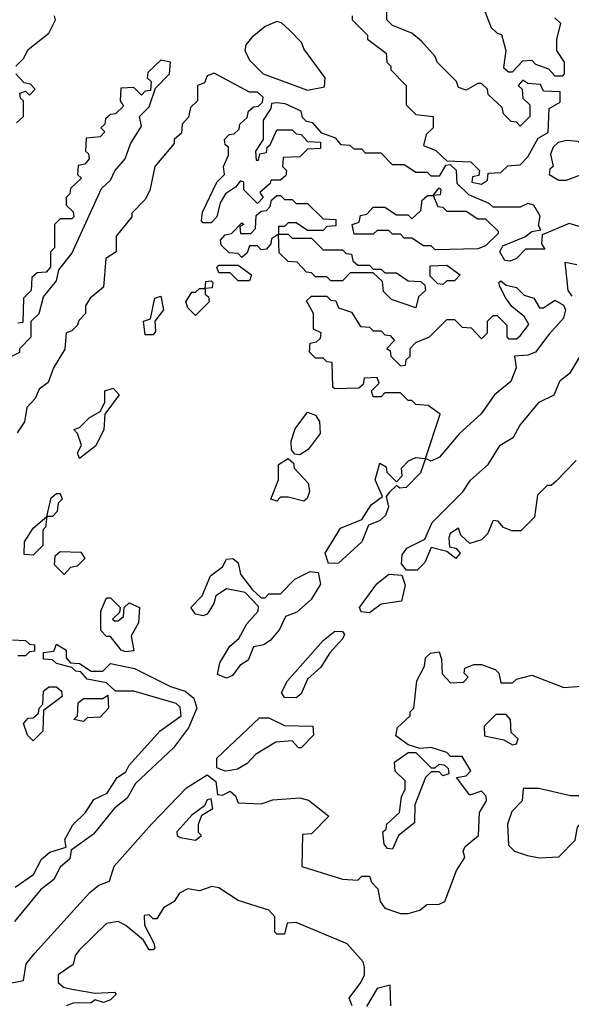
# Model space of a CAD drawing. Extents: x 2737310 to 2869991, y 870230 to 1012730.
# Tile 226 of 256: x 2794590 to 2796017, y 923649 to 926195. Entities that reach past the tile are written whole.
import ezdxf

# ---------------------------------------------------------------- set-up
doc = ezdxf.new("R2010")
doc.units = 0

msp = doc.modelspace()

# ---------------------------------------------------------------- linework, layer by layer
at = {"layer": '0CON02XD'}
for points in [[(2795790, 926225), (2795810, 926175), (2795825, 926160), (2795837, 926157), (2795847.5, 926115), (2795841.7, 926071.7), (2795855, 926060), (2795865, 926060), (2795891.7, 926088.3), (2795915, 926090), (2795925, 926080), (2795958.3, 926068.3), (2795975, 926050), (2795995, 926050)], [(2794580, 926075), (2794600, 926095), (2794611.7, 926118.3), (2794665, 926160), (2794682.5, 926195), (2794680, 926205)], [(2795450, 926205), (2795450, 926195), (2795490, 926155), (2795490, 926145), (2795538.3, 926108.3), (2795540, 926085), (2795550, 926075), (2795550, 926065), (2795590, 926025), (2795590, 925975), (2795615, 925950), (2795660, 925945), (2795660, 925915), (2795641.7, 925898.3), (2795635, 925870), (2795667, 925857), (2795695, 925830), (2795757, 925827), (2795780, 925805), (2795778.3, 925791.7), (2795761.7, 925788.3), (2795760, 925775), (2795785, 925770)], [(2795785, 925770), (2795800, 925780), (2795801.7, 925798.3), (2795835, 925800), (2795853, 925817), (2795885, 925820), (2795905, 925840), (2795931.7, 925888.3), (2795957, 925903), (2795960, 925965), (2795988.3, 925981.7), (2795988.3, 926008.3), (2795945, 926010), (2795937.5, 926027.5), (2795905, 926030), (2795891.7, 926038.3), (2795880, 926025), (2795890, 926015), (2795891.7, 925991.7), (2795910, 925975), (2795910, 925945), (2795885, 925920), (2795875, 925930), (2795861.7, 925931.7), (2795841.7, 925951.7), (2795838.3, 925968.3), (2795801.7, 926001.7), (2795800, 926015), (2795785, 926030), (2795775, 926030), (2795745, 926012.5), (2795725, 926020), (2795720, 926035), (2795670, 926085), (2795665, 926100), (2795629.3, 926139.3), (2795605, 926160), (2795555, 926180), (2795540, 926195), (2795540, 926215)], [(2795995, 926050), (2796000, 926055), (2796000, 926085), (2795980, 926115), (2795980, 926145), (2795990, 926185), (2795975, 926200)], [(2795335, 926012.5), (2795378.3, 926021.7), (2795380, 926045), (2795325, 926120), (2795320, 926135), (2795288.3, 926168.3), (2795267, 926187), (2795255, 926190), (2795225, 926177.5), (2795190.7, 926149.3), (2795175, 926130), (2795172.5, 926115), (2795185, 926090), (2795220, 926055), (2795335, 926012.5)], [(2794570, 925325), (2794590, 925335), (2794590, 925345), (2794620, 925375), (2794620, 925415), (2794640, 925435), (2794651.7, 925478.3), (2794685, 925520), (2794691.7, 925548.3), (2794725, 925590), (2794801.7, 925758.3), (2794825, 925780), (2794836.2, 925803.8), (2794862.5, 925835), (2794876.4, 925873.6), (2794905, 925920), (2794900, 925945), (2794925, 925970), (2794941.7, 926018.3), (2794977.5, 926055), (2794980, 926085), (2794955, 926090), (2794921.7, 926058.3), (2794920, 926045), (2794930, 926035), (2794928.3, 926011.7), (2794915, 926010), (2794905, 926000), (2794885, 926020), (2794851.7, 926018.3), (2794850, 925985), (2794858.3, 925971.7), (2794838.3, 925951.7), (2794825, 925950), (2794811.7, 925938.3), (2794810, 925925), (2794800, 925915), (2794810, 925905), (2794798.3, 925891.7), (2794761.7, 925888.3), (2794760, 925855), (2794768.3, 925848.3), (2794770, 925835), (2794758.3, 925821.7), (2794741.7, 925818.3), (2794740, 925795), (2794750, 925785), (2794721.7, 925758.3), (2794720, 925745), (2794710, 925735), (2794710, 925715), (2794728.3, 925698.3), (2794730, 925685), (2794725, 925680), (2794695, 925680), (2794680, 925665), (2794680, 925605), (2794670, 925595), (2794670, 925555), (2794658.3, 925541.7), (2794635, 925540), (2794621.7, 925528.3), (2794620, 925495), (2794600, 925475), (2794598.3, 925411.7), (2794585, 925410)], [(2794581.7, 925928.3), (2794600, 925945), (2794600, 925985), (2794591.7, 925991.7), (2794590, 926005), (2794605, 926010), (2794615, 926000), (2794630, 926015), (2794618.3, 926028.3), (2794601.7, 926031.7), (2794580, 926055)], [(2796090, 925645), (2796012, 925668), (2795941.7, 925638.3), (2795940, 925615), (2795948.3, 925601.7), (2795898.3, 925601.7), (2795875, 925577.5), (2795859.3, 925570.7), (2795845, 925572.5), (2795832.5, 925595), (2795840, 925610), (2795896.7, 925633.3), (2795915, 925647.5), (2795938.3, 925651.7), (2795932.5, 925662.5), (2795937, 925687), (2795920, 925715), (2795905, 925720), (2795885, 925710), (2795815, 925710), (2795805, 925720), (2795751.7, 925741.7), (2795721.7, 925771.7), (2795720, 925805), (2795705, 925820), (2795691.7, 925818.3), (2795675, 925790), (2795655, 925790), (2795645, 925800), (2795615, 925800), (2795585, 925820), (2795555, 925820), (2795525, 925850), (2795485, 925850), (2795475, 925860), (2795455, 925860), (2795445, 925870), (2795421.7, 925871.7), (2795408.3, 925888.3), (2795371.7, 925901.7), (2795348.3, 925928.3), (2795331.7, 925931.7), (2795321.7, 925941.7), (2795318.3, 925958.3), (2795277, 925977), (2795255, 925980), (2795241.7, 925978.3), (2795240, 925965), (2795220, 925935), (2795220, 925885), (2795200, 925855), (2795201.7, 925831.7), (2795208.3, 925831.7), (2795211.7, 925848.3), (2795228.3, 925851.7), (2795230, 925865), (2795238.3, 925871.7), (2795255, 925910), (2795295, 925910), (2795305, 925900), (2795318.3, 925898.3), (2795335, 925880), (2795368.3, 925878.3), (2795368.3, 925861.7), (2795335, 925860), (2795315, 925840), (2795271.7, 925838.3), (2795270, 925815), (2795280, 925805), (2795278.3, 925791.7), (2795265, 925780), (2795240, 925780), (2795238.3, 925771.7), (2795211.7, 925748.3), (2795220, 925735), (2795205, 925720), (2795170, 925755), (2795170, 925775), (2795161.7, 925778.3), (2795148.3, 925761.7), (2795122.5, 925745), (2795108.3, 925721.7), (2795100, 925685), (2795085, 925670), (2795065, 925670), (2795060, 925675), (2795063, 925697), (2795100, 925775), (2795120, 925795), (2795117.5, 925815), (2795130, 925845), (2795130, 925865), (2795121.7, 925871.7), (2795120, 925885), (2795131.7, 925898.3), (2795145, 925900), (2795158.3, 925911.7), (2795160, 925925), (2795178.3, 925941.7), (2795181.7, 925958.3), (2795195, 925970), (2795208.3, 925971.7), (2795218.3, 925981.7), (2795220, 925995), (2795205, 926007.5), (2795185, 926007.5), (2795093.6, 926056.4), (2795075, 926050), (2795068.3, 926031.7), (2795050, 926025), (2795050, 925985), (2795031.7, 925968.3), (2795027, 925943), (2795010, 925925), (2795008.3, 925901.7), (2794990, 925885), (2794990, 925875), (2794940, 925815), (2794927, 925753), (2794915, 925730), (2794880, 925695), (2794880, 925685), (2794840, 925635), (2794840, 925595), (2794812.5, 925577.5), (2794807, 925503), (2794772.5, 925475), (2794760, 925455), (2794760, 925435), (2794743, 925417), (2794740, 925405), (2794725, 925390), (2794710, 925385), (2794707, 925343), (2794677.5, 925295), (2794663.3, 925256.7), (2794640.7, 925239.3), (2794630, 925215), (2794608.3, 925191.7), (2794602.5, 925155), (2794583.6, 925126.4)], [(2796005, 925780), (2796070, 925805), (2796070, 925825), (2796050, 925855), (2796048.3, 925868.3), (2796035, 925880), (2796005, 925882.5), (2795983, 925877), (2795970, 925865), (2795963, 925847), (2795970, 925815), (2795961.7, 925808.3), (2795960, 925795), (2795985, 925780), (2796005, 925780)], [(2795665, 925600), (2795655, 925610), (2795635, 925610), (2795605, 925630), (2795585, 925630), (2795575, 925640), (2795555, 925640), (2795545, 925650), (2795515, 925650), (2795505, 925640), (2795455, 925640), (2795450, 925665), (2795468.3, 925671.7), (2795471.7, 925688.3), (2795488.3, 925691.7), (2795505, 925710), (2795535, 925710), (2795565, 925690), (2795595, 925690), (2795605, 925680), (2795628.3, 925701.7), (2795631.7, 925728.3), (2795645, 925740), (2795660, 925740), (2795675, 925760), (2795680, 925755), (2795678.3, 925741.7), (2795660, 925740), (2795671.7, 925711.7), (2795685, 925710), (2795695, 925700), (2795745, 925700), (2795775, 925680), (2795795, 925680), (2795828.3, 925648.3), (2795828.3, 925641.7), (2795795, 925610), (2795775, 925602.5), (2795665, 925600)], [(2795615, 925450), (2795551.7, 925471.7), (2795531.7, 925491.7), (2795528.3, 925518.3), (2795505, 925540), (2795445, 925540), (2795425, 925520), (2795395, 925520), (2795385, 925530), (2795355, 925530), (2795345, 925540), (2795331.7, 925541.7), (2795308.3, 925568.3), (2795285, 925570), (2795261.7, 925591.7), (2795260, 925640), (2795241.7, 925628.3), (2795240, 925615), (2795228.3, 925601.7), (2795215, 925600), (2795205, 925610), (2795185, 925610), (2795178.3, 925591.7), (2795165, 925580), (2795155, 925590), (2795131.7, 925591.7), (2795111.7, 925611.7), (2795110, 925625), (2795121.7, 925638.3), (2795138.3, 925641.7), (2795165, 925670), (2795170, 925665), (2795160, 925660), (2795161.7, 925641.7), (2795188.3, 925641.7), (2795200, 925655), (2795201.7, 925688.3), (2795215, 925700), (2795228.3, 925701.7), (2795238.3, 925711.7), (2795241.7, 925728.3), (2795255, 925740), (2795265, 925740), (2795275, 925730), (2795295, 925730), (2795305, 925720), (2795335, 925720), (2795375, 925680), (2795408.3, 925678.3), (2795408.3, 925661.7), (2795385, 925660), (2795375, 925650), (2795335, 925650), (2795305, 925670), (2795285, 925670), (2795275, 925660), (2795260, 925660), (2795260, 925640), (2795285, 925640), (2795295, 925630), (2795345, 925630), (2795375, 925600), (2795425, 925600), (2795435, 925590), (2795448.3, 925588.3), (2795451.7, 925571.7), (2795465, 925560), (2795495, 925560), (2795505, 925550), (2795525, 925550), (2795535, 925540), (2795565, 925540), (2795595, 925520), (2795628.3, 925518.3), (2795638.3, 925508.3), (2795640, 925495), (2795621.7, 925478.3), (2795615, 925450)], [(2796019.7, 925479.7), (2796008.8, 925495), (2796001.7, 925568.3), (2796031.7, 925561.7)], [(2795185, 925520), (2795155, 925520), (2795135, 925540), (2795105, 925540), (2795100, 925555), (2795105, 925560), (2795155, 925560), (2795190, 925535), (2795185, 925520)], [(2795685, 925510), (2795671.7, 925511.7), (2795651.7, 925531.7), (2795651.7, 925558.3), (2795695, 925560), (2795730, 925535), (2795715, 925520), (2795695, 925520), (2795685, 925510)], [(2795045, 925430), (2795025, 925450), (2795020, 925465), (2795035, 925490), (2795045, 925490), (2795055, 925500), (2795070, 925500), (2795071.7, 925518.3), (2795085, 925520), (2795090, 925515), (2795088.3, 925501.7), (2795070, 925500), (2795070, 925485), (2795078.3, 925478.3), (2795080, 925465), (2795045, 925430)], [(2795388.8, 924788.8), (2795380, 924815), (2795420, 924880), (2795475, 924902.5), (2795499.5, 924940.5), (2795528.3, 924961.7), (2795510, 925005), (2795521.7, 925048.3), (2795538.3, 925038.3), (2795540, 925025), (2795565, 925000), (2795580, 925015), (2795577.5, 925035), (2795595.9, 925054.1), (2795615, 925062.5), (2795640, 925060), (2795677.5, 925175), (2795647, 925197), (2795615, 925200), (2795605, 925210), (2795595, 925210), (2795575, 925230), (2795535, 925230), (2795525, 925220), (2795505, 925220), (2795500, 925235), (2795520, 925255), (2795515, 925270), (2795481.7, 925268.3), (2795478.3, 925251.7), (2795467.5, 925242.5), (2795405, 925240), (2795400, 925245), (2795398.3, 925308.3), (2795385, 925310), (2795375, 925320), (2795355, 925320), (2795340, 925335), (2795341.7, 925358.3), (2795358.3, 925361.7), (2795368.3, 925371.7), (2795370, 925385), (2795350, 925395), (2795350, 925435), (2795331.7, 925468.3), (2795345, 925480), (2795385, 925480), (2795395, 925470), (2795408.3, 925468.3), (2795415, 925450), (2795448.3, 925438.3), (2795471.7, 925401.7), (2795495, 925400), (2795505, 925390), (2795525, 925390), (2795535, 925380), (2795548.3, 925378.3), (2795560, 925365), (2795540, 925345), (2795548.3, 925338.3), (2795550, 925325), (2795575, 925300), (2795588.3, 925301.7), (2795590, 925315), (2795600, 925325), (2795600, 925345), (2795615, 925360), (2795650, 925375), (2795695, 925420), (2795715, 925420), (2795735, 925400), (2795758.3, 925398.3), (2795785, 925370), (2795800, 925385), (2795800, 925415), (2795815, 925430), (2795825, 925430), (2795850, 925405), (2795850, 925375), (2795855, 925370), (2795875, 925370), (2795885, 925377.5), (2795907, 925407), (2795896.4, 925426.4), (2795863.3, 925453.3), (2795847.5, 925475), (2795832.5, 925505), (2795830, 925515), (2795835, 925520), (2795848.3, 925508.3), (2795875, 925502.5), (2795895, 925482.5), (2795920, 925475), (2795935, 925450), (2795945, 925450), (2795975, 925470), (2795997.1, 925457.1), (2796002, 925445), (2795997.1, 925422.9), (2795959.2, 925380.8), (2795924.4, 925335.6), (2795905, 925327.5), (2795870, 925325), (2795874.3, 925295), (2795860.6, 925259.4), (2795818.8, 925225), (2795784.4, 925175.6), (2795728, 925125), (2795675.9, 925064.1), (2795655, 925053.3), (2795640, 925060), (2795627.1, 925022.9), (2795590, 924985), (2795573.6, 924983.6), (2795565, 924990), (2795547, 924973), (2795538.3, 924961.7), (2795544, 924935), (2795536.9, 924913.1), (2795520.9, 924899.1), (2795492.3, 924887.7), (2795475.6, 924844.4), (2795415, 924789.2), (2795388.8, 924788.8)], [(2794935, 925380), (2794915, 925380), (2794910, 925415), (2794928.3, 925421.7), (2794940, 925475), (2794955, 925480), (2794962.5, 925445), (2794940, 925415), (2794941.7, 925388.3), (2794935, 925380)], [(2796030, 925055), (2795978.3, 925001.7), (2795965, 924990), (2795955, 924990), (2795930, 924965), (2795921.7, 924908.3), (2795887, 924873), (2795863, 924873), (2795841.7, 924881.7), (2795828.3, 924898.3), (2795815, 924900), (2795800, 924865), (2795785, 924850), (2795755, 924840), (2795731.7, 924861.7), (2795725, 924880), (2795703.6, 924866.4), (2795700, 924855), (2795701.7, 924831.7), (2795718.3, 924828.3), (2795730, 924815), (2795718.3, 924801.7), (2795695, 924820), (2795655, 924830), (2795638.3, 924791.7), (2795618.8, 924771.2), (2795591.2, 924771.2), (2795577.7, 924787.7), (2795579.2, 924810.8), (2795591.4, 924828.6), (2795638.3, 924851.7), (2795657.5, 924895), (2795736.4, 924973.6), (2795756.1, 925003.9), (2795802.5, 925045), (2795833.3, 925095), (2795867.5, 925115), (2795884.2, 925145.8), (2795934.3, 925205.7), (2795972.5, 925225), (2795988, 925262), (2796015, 925282.5), (2796038.8, 925321.2)], [(2794745, 925060), (2794740, 925075), (2794750, 925095), (2794740, 925125), (2794730, 925135), (2794745, 925140), (2794770, 925165), (2794798.3, 925181.7), (2794810, 925205), (2794810, 925235), (2794831.7, 925241.7), (2794847.5, 925225), (2794810, 925175), (2794807.5, 925135), (2794786.7, 925093.3), (2794745, 925060)], [(2795315, 925070), (2795301.7, 925071.7), (2795293, 925083), (2795292.5, 925105), (2795303, 925137), (2795335, 925180), (2795355, 925172.5), (2795366.1, 925156.1), (2795367.5, 925125), (2795336.7, 925083.3), (2795315, 925070)], [(2795325, 924950), (2795285, 924960), (2795265, 924960), (2795255, 924950), (2795240, 924955), (2795260, 925005), (2795260, 925045), (2795285, 925060), (2795298.3, 925048.3), (2795300, 925035), (2795336.4, 924996.4), (2795340, 924975), (2795333.6, 924956.4), (2795325, 924950)], [(2794625, 924810), (2794601.7, 924811.7), (2794602.5, 924845), (2794625, 924880), (2794660, 924910), (2794671.7, 924958.3), (2794685, 924970), (2794695, 924970), (2794700, 924955), (2794690, 924945), (2794687, 924923), (2794675, 924910), (2794660, 924910), (2794657, 924883), (2794650, 924875), (2794650, 924835), (2794625, 924810)], [(2794705, 924760), (2794680, 924785), (2794681.7, 924808.3), (2794695, 924820), (2794748.3, 924818.3), (2794758.3, 924801.7), (2794738.3, 924781.7), (2794721.7, 924778.3), (2794705, 924760)], [(2795125, 924492), (2795102, 924502), (2795107.8, 924532.2), (2795133.3, 924575), (2795156.7, 924595), (2795177.5, 924632.5), (2795206.7, 924665), (2795207.5, 924677.5), (2795173.6, 924713.6), (2795125, 924723.3), (2795097.5, 924705), (2795092.5, 924685), (2795075, 924657.5), (2795065, 924653.3), (2795045, 924657.5), (2795032.5, 924675), (2795062.5, 924705), (2795083.6, 924756.4), (2795115, 924780), (2795125, 924800), (2795141.7, 924801.7), (2795155, 924790), (2795161.2, 924761.2), (2795191.7, 924721.7), (2795215, 924700), (2795225, 924700), (2795235, 924710), (2795265, 924710), (2795301.7, 924748.3), (2795342, 924768), (2795362.5, 924765), (2795368, 924735), (2795344.4, 924695.6), (2795307, 924663), (2795278, 924652), (2795261.8, 924618.2), (2795239.3, 924590.7), (2795221.9, 924578.1), (2795195, 924573.3), (2795181.1, 924538.9), (2795160, 924525), (2795140.6, 924499.4), (2795125, 924492)], [(2795495, 924660.8), (2795473.9, 924663.9), (2795468.8, 924675), (2795514.1, 924735.9), (2795545, 924761.2), (2795578.8, 924758.8), (2795587.5, 924732.5), (2795578.3, 924691.7), (2795525, 924683.8), (2795495, 924660.8)], [(2794865, 924560), (2794852.5, 924565), (2794825, 924600), (2794815, 924600), (2794800, 924615), (2794800, 924665), (2794815, 924700), (2794825, 924700), (2794850, 924675), (2794848.3, 924661.7), (2794830, 924645), (2794835, 924640), (2794845, 924640), (2794858.3, 924651.7), (2794860, 924675), (2794873, 924687), (2794900, 924675), (2794897.5, 924635), (2794878.3, 924601.7), (2794885, 924562.5), (2794865, 924560)], [(2795305, 924441.2), (2795275, 924442.5), (2795267.5, 924455), (2795283.3, 924485), (2795375, 924590), (2795405, 924613.3), (2795425, 924612.5), (2795430, 924605), (2795426.2, 924595), (2795392.5, 924557.5), (2795369.6, 924520.4), (2795335, 924490), (2795318.1, 924451.9), (2795305, 924441.2)], [(2794571.7, 924591.7), (2794605, 924590), (2794615, 924580), (2794628.3, 924578.3), (2794628.3, 924561.7), (2794615, 924560), (2794605, 924550), (2794585, 924550)], [(2794578, 923952), (2794625.7, 923984.3), (2794646.1, 924023.9), (2794667.7, 924042.3), (2794710, 924055), (2794706.7, 924075), (2794727.5, 924112.5), (2794760, 924145), (2794782, 924178), (2794816.7, 924195), (2794842.5, 924235), (2794865, 924250), (2794873, 924267), (2794953.8, 924356.2), (2795007.5, 924395), (2795005, 924417.5), (2794995, 924426.7), (2794885, 924458.8), (2794838.3, 924458.3), (2794815, 924480), (2794765, 924490), (2794748.3, 924508.3), (2794735, 924510), (2794725, 924520), (2794685, 924530), (2794675, 924540), (2794651.7, 924541.7), (2794651.7, 924558.3), (2794678.3, 924561.7), (2794685, 924580), (2794710, 924565), (2794710, 924545), (2794721.7, 924531.7), (2794745, 924530), (2794775, 924510), (2794805, 924510), (2794825, 924530), (2794887.3, 924517.3), (2794980.6, 924470.6), (2795018.3, 924458.3), (2795040.8, 924440.8), (2795048, 924415), (2795026.7, 924363.3), (2794987.8, 924312.2), (2794890, 924220), (2794868.1, 924181.9), (2794835, 924156.2), (2794781.1, 924088.9), (2794723, 924047), (2794720, 924025), (2794695, 924003.8), (2794678.1, 923971.9), (2794643.8, 923945), (2794576.8, 923863.2)], [(2794565, 923703.8), (2794600, 923710), (2794606.9, 923753.1), (2794628.8, 923781.2), (2794771.7, 923938.3), (2794795, 923956.7), (2794822.5, 923967.5), (2794834.2, 924005.8), (2794931.2, 924115), (2795021.7, 924208.3), (2795075, 924242.5), (2795097.5, 924225), (2795101.7, 924191.7), (2795115, 924190), (2795135, 924200), (2795148.3, 924188.3), (2795155, 924170), (2795215, 924167.5), (2795245, 924177.5), (2795315, 924182.5), (2795337, 924177), (2795390, 924135), (2795345, 924090), (2795321.7, 924088.3), (2795320, 924005), (2795425, 923972.5), (2795465, 923970), (2795475, 923980), (2795495, 923980), (2795500, 923965), (2795517, 923947), (2795522.5, 923915), (2795535, 923897.5), (2795575, 923883.3), (2795595, 923883.3), (2795625, 923892.5), (2795643, 923907), (2795675, 923907.5), (2795690, 923915), (2795720, 923995), (2795741.7, 924028.3), (2795737.5, 924045), (2795743, 924057), (2795777.5, 924085), (2795780, 924145), (2795797.5, 924175), (2795797, 924187), (2795785, 924200), (2795755, 924190), (2795720, 924235), (2795745, 924240), (2795757.5, 924252.5), (2795735, 924290), (2795705, 924290), (2795695, 924300), (2795655, 924312.5), (2795625, 924310), (2795595, 924320), (2795563, 924343), (2795567.5, 924365), (2795600, 924395), (2795600, 924405), (2795610, 924415), (2795617.5, 924485), (2795637, 924523), (2795640, 924545), (2795653, 924557), (2795675, 924560), (2795681.7, 924541.7), (2795683, 924503), (2795705, 924480), (2795738.3, 924481.7), (2795750, 924495), (2795740, 924505), (2795741.7, 924518.3), (2795765, 924527.5), (2795785, 924527.5), (2795820, 924515), (2795830, 924505), (2795835, 924480), (2795865, 924480), (2795875, 924490), (2795915, 924500), (2795998.3, 924468.3), (2796055, 924472.5)], [(2794625, 924330), (2794610, 924345), (2794600, 924375), (2794611.7, 924388.3), (2794625, 924390), (2794638.3, 924401.7), (2794640, 924415), (2794650, 924425), (2794651.7, 924458.3), (2794665, 924470), (2794685, 924470), (2794698.3, 924458.3), (2794700, 924445), (2794651.7, 924408.3), (2794650, 924355), (2794625, 924330)], [(2794755, 924380), (2794730, 924385), (2794740, 924395), (2794741.7, 924428.3), (2794755, 924440), (2794805, 924440), (2794818.3, 924448.3), (2794820, 924415), (2794798.3, 924391.7), (2794765, 924390), (2794755, 924380)], [(2795865, 924320), (2795875, 924322.5), (2795880, 924335), (2795861.7, 924351.7), (2795860, 924385), (2795848.3, 924398.3), (2795821.7, 924398.3), (2795791.7, 924368.3), (2795793, 924343), (2795842.5, 924332.5), (2795865, 924320)], [(2795121.7, 924251.7), (2795100, 924260), (2795100, 924285), (2795210.8, 924389.2), (2795235, 924390), (2795275, 924370), (2795348.3, 924368.3), (2795350, 924345), (2795318.3, 924311.7), (2795311.7, 924311.7), (2795295, 924330), (2795253, 924327), (2795200, 924295), (2795178.3, 924271.7), (2795153.3, 924256.7), (2795135, 924253.3), (2795121.7, 924251.7)], [(2795555, 924050), (2795541.7, 924051.7), (2795533, 924063), (2795530, 924095), (2795538.3, 924101.7), (2795540, 924115), (2795572.5, 924145), (2795577.5, 924185), (2795587.5, 924205), (2795587, 924227), (2795561.7, 924251.7), (2795560, 924275), (2795595, 924300), (2795615, 924300), (2795655, 924260), (2795665, 924260), (2795675, 924270), (2795688.3, 924268.3), (2795698.3, 924258.3), (2795700, 924245), (2795685, 924240), (2795675, 924250), (2795655, 924250), (2795640, 924235), (2795612.5, 924165), (2795611.7, 924118.3), (2795570, 924085), (2795555, 924050)], [(2795935, 924027.5), (2795985, 924030), (2796027, 924073), (2796033, 924107), (2796047, 924123), (2796060, 924165), (2796070, 924175), (2796068.3, 924188.3), (2796015, 924187.5), (2795933, 924207), (2795893, 924207), (2795890, 924175), (2795863, 924147), (2795852.5, 924115), (2795855, 924060), (2795870, 924045), (2795903.6, 924033.6), (2795935, 924027.5)], [(2795045, 924073.3), (2795060, 924085), (2795053, 924093), (2795052.5, 924115), (2795061.7, 924138.3), (2795090, 924155), (2795085, 924180), (2795075, 924177.5), (2795068.3, 924161.7), (2795035, 924137.5), (2794996.7, 924095), (2794997.5, 924085), (2795005, 924080), (2795045, 924073.3)], [(2795450, 923645), (2795442.5, 923665), (2795472.5, 923705), (2795482.5, 923725), (2795482.5, 923745), (2795478.3, 923758.3), (2795437.5, 923805), (2795305, 923860), (2795281.7, 923858.3), (2795275, 923830), (2795255, 923830), (2795250, 923835), (2795250, 923875), (2795235, 923892.5), (2795155, 923917.5), (2795105, 923950), (2795087, 923953), (2795055, 923942.5), (2795025, 923947.5), (2795003.6, 923936.4), (2794990, 923915), (2794961.7, 923898.3), (2794945, 923870), (2794935, 923870), (2794925, 923880), (2794911.7, 923878.3), (2794913, 923853), (2794937, 923807), (2794940, 923795), (2794935, 923790), (2794925, 923790), (2794910, 923815), (2794865, 923852.5), (2794845, 923862.5), (2794815, 923857.5), (2794745, 923790), (2794733.3, 923775), (2794728.3, 923751.7), (2794690, 923725), (2794690, 923705), (2794703, 923693), (2794725, 923687.5), (2794785, 923677.5), (2794835, 923680), (2794840, 923675), (2794825, 923660), (2794807, 923653), (2794785, 923660), (2794775, 923652.5), (2794728.3, 923651.7), (2794710, 923645)], [(2795550, 923645), (2795548.3, 923698.3), (2795515, 923690), (2795487, 923643)]]:
    msp.add_lwpolyline(points, dxfattribs=at)

doc.saveas('drawing.dxf')
